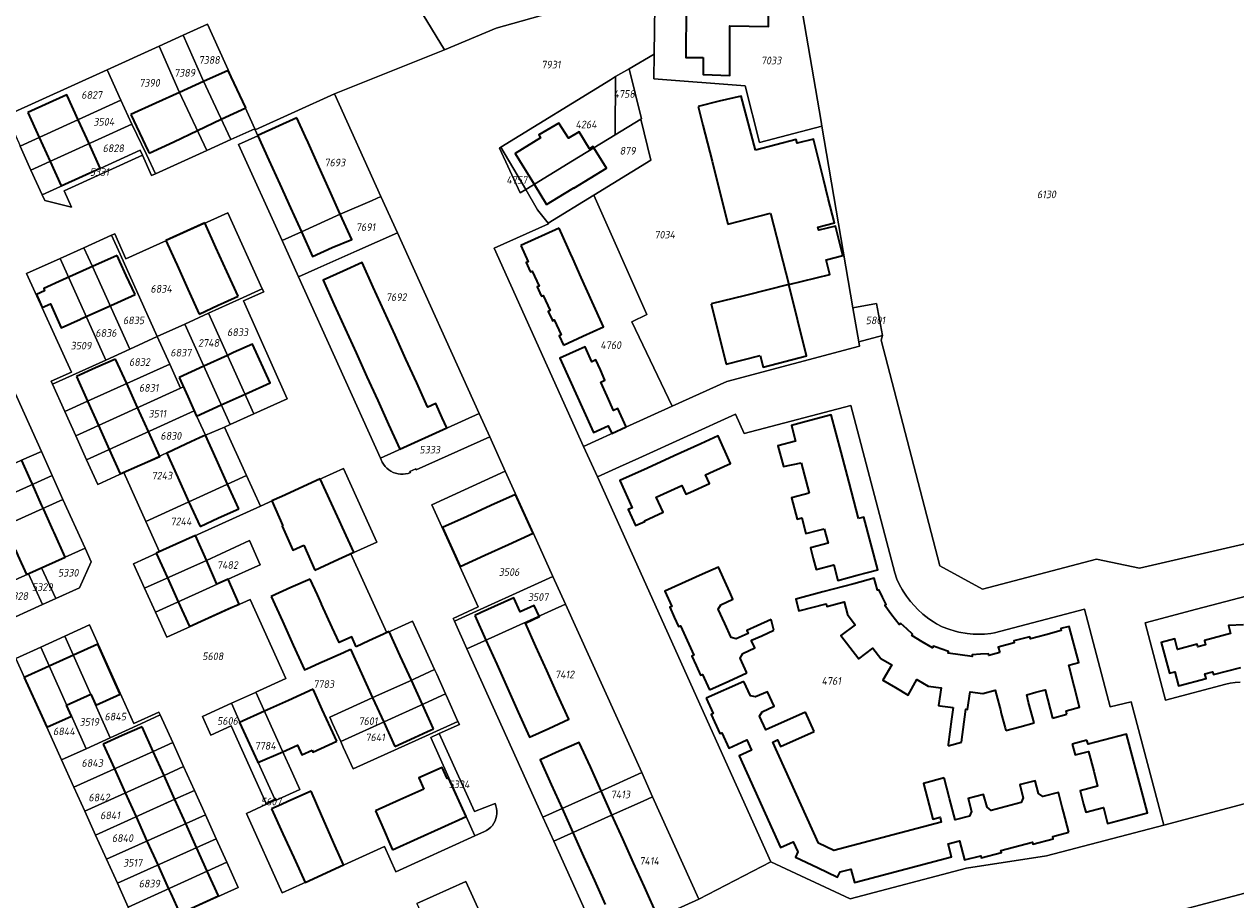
# Model space of a CAD drawing. Extents: x 177930 to 190767, y 381068 to 392034.
# Tile 167 of 256: x 183549 to 183834, y 385757 to 385963. Entities that reach past the tile are written whole.
import ezdxf
from ezdxf.enums import TextEntityAlignment as Align

# ---------------------------------------------------------------- set-up
doc = ezdxf.new("R2010")
doc.units = 0
for name, color, linetype, lineweight in [('B-XX-KG-GRENS_PERCEEL-GV', 150, 'Continuous', 25), ('B-XX-KG-GRENS_PERCEEL-S', 150, 'Continuous', 25), ('B-XX-OG-BEBOUWING-G', 7, 'Continuous', 35)]:
    doc.layers.add(name, color=color, linetype=linetype, lineweight=lineweight)
doc.styles.add('NLCS-ISO', font='NLCS-ISO.ttf', dxfattribs={"height": 1.8})

# ---------------------------------------------------------------- blocks, each defined once
blk = doc.blocks.new('SKG-PERCEELNUMMER-SO')
at = {"layer": 'DefPoints'}
blk.add_point((0, 0), dxfattribs=at)
at = {"style": 'NLCS-ISO', "oblique": 10, "flags": 1}
blk.add_attdef('GEMEENTECODE', text='', height=1.8, dxfattribs=at).set_placement((-0.5, 2.55), align=Align.MIDDLE_RIGHT)
blk.add_attdef('SECTIE', text='', height=1.8, dxfattribs=at).set_placement((0.5, 2.5), align=Align.MIDDLE_LEFT)
at = {"style": 'NLCS-ISO', "oblique": 10}
blk.add_attdef('PERCEELNUMMER', text='', height=1.8, dxfattribs=at).set_placement((0, 0), align=Align.MIDDLE_CENTER)

msp = doc.modelspace()

# ---------------------------------------------------------------- linework, layer by layer
at = {"layer": 'B-XX-KG-GRENS_PERCEEL-GV'}
for points in [[(183662.236, 386011.545), (183660.505, 386018.024), (183627.049, 386023.208), (183626.708, 386021.435), (183616.203, 386021.823), (183610.191, 386017.893), (183626.586, 385992.233), (183647.777, 385957.34), (183659.983, 385962.496), (183674.278, 385966.469), (183667.577, 385991.551), (183659.532, 385993.143)], [(183711.521, 385973.526), (183697.479, 385973.535), (183697.247, 385956.323), (183697.17, 385950.57), (183718.67, 385948.915), (183722.045, 385935.534), (183736.739, 385939.422), (183736.557, 385940.483), (183730.901, 385973.513)], [(183597.466, 385936.237), (183603.07, 385938.777), (183591.943, 385963.406), (183586.236, 385960.817), (183590.914, 385950.126)], [(183580.581, 385958.252), (183585.307, 385947.481), (183591.814, 385933.675), (183597.466, 385936.237), (183590.914, 385950.126), (183586.236, 385960.817)], [(183591.814, 385933.675), (183585.307, 385947.481), (183580.581, 385958.252), (183568.309, 385952.685), (183571.556, 385945.513), (183574.117, 385939.855), (183577.544, 385932.672), (183579.688, 385928.178)], [(183691.361, 385952.924), (183694.231, 385941.099), (183694.1, 385941.019), (183696.457, 385931.351), (183682.996, 385923.093), (183695.469, 385895.009), (183691.954, 385893.279), (183701.48, 385873.4), (183714.38, 385879.21), (183745.628, 385887.505), (183745.449, 385888.549), (183744.084, 385896.524), (183736.739, 385939.422), (183722.045, 385935.534), (183718.67, 385948.915), (183697.17, 385950.57), (183697.247, 385956.323)], [(183547.801, 385934.679), (183571.556, 385945.513), (183568.309, 385952.685), (183544.548, 385941.907), (183547.456, 385935.446)], [(183666.947, 385924.474), (183677.959, 385931.189), (183688.035, 385937.325), (183688.143, 385951.066), (183686.896, 385950.3), (183661.122, 385934.46)], [(183694.1, 385941.019), (183694.231, 385941.099), (183691.361, 385952.924), (183688.143, 385951.066), (183688.035, 385937.325)], [(183547.801, 385934.679), (183550.342, 385929.033), (183574.117, 385939.855), (183571.556, 385945.513)], [(183614.077, 385914.487), (183623.255, 385918.636), (183630.755, 385921.839), (183632.836, 385922.776), (183621.853, 385946.983), (183603.173, 385938.5), (183603.793, 385937.135), (183599.257, 385935.075), (183609.511, 385912.419)], [(183552.96, 385923.216), (183566.631, 385929.407), (183576.068, 385933.722), (183576.614, 385932.514), (183578.768, 385927.761), (183579.688, 385928.178), (183577.544, 385932.672), (183574.117, 385939.855), (183550.342, 385929.033)], [(183694.1, 385941.019), (183688.035, 385937.325), (183677.959, 385931.189), (183666.947, 385924.474), (183669.746, 385919.675), (183672.219, 385916.482), (183682.996, 385923.093), (183696.457, 385931.351)], [(183552.96, 385923.216), (183553.576, 385921.848), (183559.912, 385920.316), (183558.179, 385924.142), (183576.614, 385932.514), (183576.068, 385933.722), (183566.631, 385929.407)], [(183666.947, 385924.474), (183661.122, 385934.46), (183660.78, 385934.21), (183665.631, 385923.671)], [(183609.511, 385912.419), (183613.398, 385903.831), (183617.979, 385905.874), (183627.163, 385909.97), (183636.714, 385914.23), (183632.836, 385922.776), (183630.755, 385921.839), (183623.255, 385918.636), (183614.077, 385914.487)], [(183682.996, 385923.093), (183672.219, 385916.482), (183672.286, 385916.395), (183659.5, 385910.6), (183680.55, 385863.9), (183690.56, 385868.46), (183701.48, 385873.4), (183691.954, 385893.279), (183695.469, 385895.009)], [(183549.278, 385904.617), (183557.211, 385908.203), (183562.811, 385910.735), (183569.329, 385913.681), (183570.128, 385914.042), (183572.704, 385908.093), (183596.762, 385918.954), (183604.851, 385901.074), (183605.19, 385900.324), (183600.439, 385898.173), (183610.722, 385875.139), (183602.897, 385871.598), (183597.296, 385869.064), (183595.938, 385868.449), (183601.119, 385857.027), (183604.4, 385849.795), (183609.4, 385852.068), (183624.023, 385858.693), (183631.867, 385841.356), (183625.704, 385838.57), (183634.181, 385819.946), (183640.299, 385822.717), (183645.469, 385811.288), (183645.964, 385810.193), (183648.065, 385805.549), (183648.528, 385804.526), (183650.986, 385799.092), (183651.309, 385798.378), (183646.588, 385796.218), (183654.882, 385777.82), (183659.714, 385779.731), (183659.93, 385779.165), (183660.076, 385778.577), (183660.15, 385777.976), (183660.15, 385777.37), (183660.078, 385776.768), (183659.934, 385776.18), (183659.72, 385775.613), (183659.439, 385775.077), (183659.096, 385774.578), (183658.694, 385774.124), (183658.241, 385773.722), (183657.743, 385773.377), (183657.207, 385773.095), (183654.975, 385772.084), (183636.338, 385763.644), (183633.643, 385769.566), (183624.177, 385765.275), (183609.562, 385758.694), (183601.124, 385777.362), (183605.863, 385779.553), (183605.772, 385779.753), (183597.517, 385798.005), (183592.746, 385795.858), (183590.749, 385800.267), (183597.571, 385803.358), (183603.237, 385805.925), (183603.329, 385805.967), (183610.447, 385809.192), (183601.969, 385827.83), (183582.328, 385818.942), (183579.661, 385824.84), (183577.106, 385830.492), (183574.51, 385836.235), (183579.966, 385838.716), (183580.634, 385839.014), (183577.395, 385846.21), (183572.219, 385857.711), (183566.063, 385854.922), (183563.431, 385860.745), (183560.88, 385866.389), (183558.283, 385872.135), (183555.38, 385878.557), (183555.069, 385879.245), (183559.894, 385881.417)], [(183580.105, 385889.773), (183586.57, 385892.71), (183592.206, 385895.266), (183599.463, 385898.599), (183604.851, 385901.074), (183596.762, 385918.954), (183572.704, 385908.093), (183570.128, 385914.042), (183569.329, 385913.681), (183571.343, 385909.212)], [(183564.825, 385906.272), (183573.602, 385886.819), (183580.105, 385889.773), (183571.343, 385909.212), (183569.329, 385913.681), (183562.811, 385910.735)], [(183613.398, 385903.831), (183632.731, 385861.114), (183656.016, 385871.689), (183636.714, 385914.23), (183627.163, 385909.97), (183617.979, 385905.874)], [(183562.811, 385910.735), (183557.211, 385908.203), (183567.957, 385884.255), (183573.602, 385886.819), (183564.825, 385906.272)], [(183567.957, 385884.255), (183557.211, 385908.203), (183549.278, 385904.617), (183559.894, 385881.417), (183555.069, 385879.245), (183555.38, 385878.557)], [(183604.851, 385901.074), (183599.463, 385898.599), (183592.206, 385895.266), (183602.897, 385871.598), (183610.722, 385875.139), (183600.439, 385898.173), (183605.19, 385900.324)], [(183744.084, 385896.524), (183745.449, 385888.549), (183751.019, 385890.006), (183749.605, 385897.588)], [(183597.296, 385869.064), (183602.897, 385871.598), (183592.206, 385895.266), (183586.57, 385892.71)], [(183516.793, 385880.288), (183529.474, 385852.219), (183542.672, 385858.155), (183548.144, 385860.616), (183552.783, 385862.702), (183540.039, 385890.907), (183526.276, 385884.649), (183523.609, 385883.445)], [(183586.57, 385892.71), (183580.105, 385889.773), (183583.043, 385883.255), (183585.582, 385877.622), (183586.261, 385877.932), (183588.816, 385872.283), (183591.437, 385866.534), (183595.938, 385868.449), (183597.296, 385869.064)], [(183555.38, 385878.557), (183558.283, 385872.135), (183563.673, 385874.556), (183583.043, 385883.255), (183580.105, 385889.773), (183573.602, 385886.819), (183567.957, 385884.255)], [(183585.582, 385877.622), (183583.043, 385883.255), (183563.673, 385874.556), (183558.283, 385872.135), (183560.88, 385866.389)], [(183560.88, 385866.389), (183563.431, 385860.745), (183588.816, 385872.283), (183586.261, 385877.932), (183585.582, 385877.622)], [(183683.84, 385856.69), (183724.74, 385765.99), (183743.41, 385757.24), (183770.83, 385764.48), (183789.69, 385767.41), (183817.32, 385774.62), (183809.63, 385803.71), (183804.71, 385802.49), (183798.64, 385825.53), (183777.45, 385819.95), (183776.583, 385819.802), (183775.052, 385819.648), (183773.82, 385819.61), (183773.371, 385819.624), (183772.397, 385819.62), (183771.013, 385819.759), (183769.04, 385820.1), (183768.136, 385820.308), (183766.667, 385820.782), (183765.116, 385821.392), (183763.74, 385822.1), (183763.025, 385822.537), (183761.925, 385823.292), (183760.53, 385824.343), (183759.36, 385825.46), (183758.549, 385826.303), (183757.633, 385827.341), (183756.69, 385828.564), (183755.95, 385829.75), (183755.651, 385830.178), (183755.039, 385831.303), (183754.445, 385832.621), (183753.92, 385834.1), (183743.58, 385873.55), (183718.46, 385866.92), (183716.41, 385871.47), (183693.626, 385861.131), (183689.073, 385859.065)], [(183572.219, 385857.711), (183591.437, 385866.534), (183588.816, 385872.283), (183563.431, 385860.745), (183566.063, 385854.922)], [(183656.016, 385871.689), (183632.731, 385861.114), (183633.143, 385860.203), (183633.442, 385859.682), (183633.8, 385859.199), (183634.21, 385858.761), (183634.669, 385858.373), (183635.169, 385858.04), (183635.704, 385857.768), (183636.267, 385857.559), (183636.851, 385857.416), (183637.447, 385857.342), (183638.047, 385857.337), (183638.645, 385857.401), (183639.23, 385857.534), (183639.797, 385857.733), (183639.673, 385858.006), (183641.04, 385858.624), (183641.164, 385858.351), (183658.486, 385866.176)], [(183595.938, 385868.449), (183591.437, 385866.534), (183572.219, 385857.711), (183577.395, 385846.21), (183601.119, 385857.027)], [(183552.783, 385862.702), (183548.144, 385860.616), (183542.672, 385858.155), (183529.474, 385852.219), (183532.05, 385846.518), (183541.561, 385850.859), (183555.335, 385857.053)], [(183555.335, 385857.053), (183541.561, 385850.859), (183532.05, 385846.518), (183534.627, 385840.812), (183544.105, 385845.205), (183557.888, 385851.403)], [(183650.986, 385799.092), (183644.206, 385796.028), (183626.255, 385787.917), (183624.494, 385791.805), (183623.941, 385793.026), (183623.353, 385794.325), (183621.423, 385798.584), (183620.754, 385800.063), (183631.65, 385805.012), (183639.541, 385808.596), (183645.469, 385811.288), (183640.299, 385822.717), (183634.181, 385819.946), (183625.704, 385838.57), (183631.867, 385841.356), (183624.023, 385858.693), (183609.4, 385852.068), (183604.4, 385849.795), (183580.634, 385839.014), (183579.966, 385838.716), (183574.51, 385836.235), (183577.106, 385830.492), (183591.698, 385837.023), (183601.813, 385841.685), (183604.362, 385835.997), (183601.678, 385834.794), (183596.812, 385832.566), (183579.661, 385824.84), (183582.328, 385818.942), (183601.969, 385827.83), (183610.447, 385809.192), (183603.329, 385805.967), (183609.571, 385792.238), (183612.016, 385786.865), (183613.744, 385783.045), (183607.972, 385780.423), (183607.932, 385780.51), (183605.863, 385779.553), (183601.124, 385777.362), (183609.562, 385758.694), (183624.177, 385765.275), (183633.643, 385769.566), (183636.338, 385763.644), (183654.975, 385772.084), (183648.813, 385785.744), (183644.548, 385795.285), (183646.588, 385796.218), (183651.309, 385798.378)], [(183604.4, 385849.795), (183601.119, 385857.027), (183577.395, 385846.21), (183580.634, 385839.014)], [(183673.368, 385833.22), (183668.771, 385843.378), (183662.123, 385858.059), (183644.857, 385850.134), (183655.76, 385826.049), (183649.826, 385823.35), (183650.131, 385822.676)], [(183534.627, 385840.812), (183539.791, 385829.385), (183549.75, 385833.885), (183552.83, 385835.277), (183563.081, 385839.909), (183557.888, 385851.403), (183544.105, 385845.205)], [(183563.081, 385839.909), (183552.83, 385835.277), (183556.176, 385828.01), (183561.79, 385830.547), (183564.518, 385836.729)], [(183596.812, 385832.566), (183601.678, 385834.794), (183604.362, 385835.997), (183601.813, 385841.685), (183591.698, 385837.023), (183577.106, 385830.492), (183579.661, 385824.84)], [(183539.791, 385829.385), (183543.07, 385822.088), (183553.049, 385826.597), (183549.75, 385833.885)], [(183553.049, 385826.597), (183556.176, 385828.01), (183552.83, 385835.277), (183549.75, 385833.885)], [(183673.368, 385833.22), (183650.131, 385822.676), (183653.075, 385816.172), (183676.32, 385826.697)], [(183653.075, 385816.172), (183671.022, 385776.521), (183684.648, 385782.618), (183694.283, 385787.006), (183676.32, 385826.697)], [(183580.788, 385800.621), (183580.509, 385801.238), (183574.588, 385798.562), (183570.346, 385808.022), (183564.13, 385821.808), (183558.321, 385819.161), (183569.035, 385795.207), (183576.201, 385798.508)], [(183552.643, 385816.574), (183563.364, 385792.634), (183569.035, 385795.207), (183558.321, 385819.161)], [(183546.754, 385813.891), (183552.939, 385800.174), (183557.551, 385789.997), (183563.364, 385792.634), (183552.643, 385816.574)], [(183645.964, 385810.193), (183645.469, 385811.288), (183639.541, 385808.596), (183631.65, 385805.012), (183620.754, 385800.063), (183621.423, 385798.584), (183623.353, 385794.325), (183634.47, 385799.374), (183642.033, 385802.809), (183648.065, 385805.549)], [(183597.571, 385803.358), (183599.578, 385798.933), (183607.841, 385780.71), (183607.932, 385780.51), (183607.972, 385780.423), (183613.744, 385783.045), (183612.016, 385786.865), (183609.571, 385792.238), (183603.329, 385805.967), (183603.237, 385805.925)], [(183648.065, 385805.549), (183642.033, 385802.809), (183634.47, 385799.374), (183623.353, 385794.325), (183623.941, 385793.026), (183624.494, 385791.805), (183626.255, 385787.917), (183644.206, 385796.028), (183650.986, 385799.092), (183648.528, 385804.526)], [(183607.841, 385780.71), (183599.578, 385798.933), (183597.571, 385803.358), (183590.749, 385800.267), (183592.746, 385795.858), (183597.517, 385798.005), (183605.772, 385779.753)], [(183583.744, 385794.084), (183580.788, 385800.621), (183576.201, 385798.508), (183569.035, 385795.207), (183563.364, 385792.634), (183557.551, 385789.997), (183560.464, 385783.57), (183579.141, 385792.005)], [(183657.207, 385773.095), (183657.743, 385773.377), (183658.241, 385773.722), (183658.694, 385774.124), (183659.096, 385774.578), (183659.439, 385775.077), (183659.72, 385775.613), (183659.934, 385776.18), (183660.078, 385776.768), (183660.15, 385777.37), (183660.15, 385777.976), (183660.076, 385778.577), (183659.93, 385779.165), (183659.714, 385779.731), (183654.882, 385777.82), (183646.588, 385796.218), (183644.548, 385795.285), (183648.813, 385785.744), (183654.975, 385772.084)], [(183581.694, 385786.359), (183586.297, 385788.439), (183583.744, 385794.084), (183579.141, 385792.005), (183560.464, 385783.57), (183563.024, 385777.922)], [(183584.247, 385780.712), (183588.85, 385782.794), (183586.297, 385788.439), (183581.694, 385786.359), (183563.024, 385777.922), (183565.584, 385772.273)], [(183673.59, 385770.847), (183687.189, 385776.995), (183694.631, 385780.314), (183696.85, 385781.335), (183694.283, 385787.006), (183684.648, 385782.618), (183671.022, 385776.521)], [(183568.153, 385766.605), (183591.443, 385777.062), (183588.85, 385782.794), (183584.247, 385780.712), (183565.584, 385772.273)], [(183605.772, 385779.753), (183605.863, 385779.553), (183607.932, 385780.51), (183607.841, 385780.71)], [(183684.535, 385746.666), (183707.783, 385757.18), (183696.85, 385781.335), (183694.631, 385780.314), (183687.189, 385776.995), (183673.59, 385770.847)], [(183591.443, 385777.062), (183568.153, 385766.605), (183570.712, 385760.958), (183593.997, 385771.415)], [(183570.712, 385760.958), (183573.264, 385755.328), (183591.906, 385763.772), (183596.511, 385765.858), (183593.997, 385771.415)], [(183596.511, 385765.858), (183591.906, 385763.772), (183573.264, 385755.328), (183575.942, 385749.418), (183599.188, 385759.939)], [(183641.3, 385756.154), (183647.49, 385742.515), (183652.16, 385731.971), (183663.803, 385737.234), (183652.818, 385761.376)], [(183825.594, 385731.108), (183829.902, 385733.435), (183843.511, 385740.779), (183856.259, 385747.672), (183851.504, 385756.45), (183847.097, 385761.425), (183813.913, 385752.626)]]:
    msp.add_lwpolyline(points, close=True, dxfattribs=at)
for points in [[(183544.548, 385941.907), (183568.309, 385952.685), (183580.581, 385958.252), (183586.236, 385960.817), (183591.943, 385963.406), (183603.07, 385938.777), (183603.173, 385938.5), (183621.853, 385946.983), (183647.777, 385957.34), (183626.586, 385992.233)], [(183674.278, 385966.469), (183659.983, 385962.496), (183647.777, 385957.34), (183621.853, 385946.983), (183632.836, 385922.776), (183636.714, 385914.23), (183656.016, 385871.689), (183658.486, 385866.176), (183662.123, 385858.059), (183668.771, 385843.378), (183673.368, 385833.22), (183676.32, 385826.697), (183694.283, 385787.006), (183696.85, 385781.335), (183707.783, 385757.18), (183724.74, 385765.99), (183683.84, 385856.69), (183680.55, 385863.9), (183659.5, 385910.6), (183672.286, 385916.395), (183672.219, 385916.482), (183669.746, 385919.675), (183666.947, 385924.474), (183665.631, 385923.671), (183660.78, 385934.21), (183661.122, 385934.46), (183686.896, 385950.3), (183688.143, 385951.066), (183691.361, 385952.924), (183697.247, 385956.323), (183697.479, 385973.535)], [(183730.901, 385973.513), (183736.557, 385940.483), (183736.739, 385939.422), (183744.084, 385896.524), (183749.605, 385897.588), (183751.019, 385890.006), (183750.76, 385888.94), (183764.576, 385835.775), (183774.59, 385830.24), (183801.48, 385837.31), (183811.61, 385835.23), (183858.25, 385845.94), (183859.63, 385848.36), (183852.39, 385875.86), (183858.661, 385886.946), (183852.047, 385912.083), (183853.968, 385912.602), (183856.949, 385913.408), (183856.756, 385923.71), (183856.57, 385933.742), (183856.381, 385943.873), (183856.322, 385947.016), (183856.194, 385953.925), (183856.007, 385963.967)], [(183684.535, 385746.666), (183673.59, 385770.847), (183671.022, 385776.521), (183653.075, 385816.172), (183650.131, 385822.676), (183649.826, 385823.35), (183655.76, 385826.049), (183644.857, 385850.134), (183662.123, 385858.059), (183658.486, 385866.176), (183641.164, 385858.351), (183641.04, 385858.624), (183639.673, 385858.006), (183639.797, 385857.733), (183639.23, 385857.534), (183638.645, 385857.401), (183638.047, 385857.337), (183637.447, 385857.342), (183636.851, 385857.416), (183636.267, 385857.559), (183635.704, 385857.768), (183635.169, 385858.04), (183634.669, 385858.373), (183634.21, 385858.761), (183633.8, 385859.199), (183633.442, 385859.682), (183633.143, 385860.203), (183632.731, 385861.114), (183613.398, 385903.831), (183609.511, 385912.419), (183599.257, 385935.075), (183603.793, 385937.135), (183603.173, 385938.5), (183603.07, 385938.777), (183597.466, 385936.237), (183591.814, 385933.675), (183579.688, 385928.178), (183578.768, 385927.761), (183576.614, 385932.514), (183558.179, 385924.142), (183559.912, 385920.316), (183553.576, 385921.848), (183552.96, 385923.216), (183550.342, 385929.033), (183547.801, 385934.679)], [(183540.039, 385890.907), (183552.783, 385862.702), (183555.335, 385857.053), (183557.888, 385851.403), (183563.081, 385839.909), (183564.518, 385836.729), (183561.79, 385830.547), (183556.176, 385828.01), (183553.049, 385826.597), (183543.07, 385822.088)], [(183858.25, 385845.94), (183811.61, 385835.23), (183801.48, 385837.31), (183774.59, 385830.24), (183764.576, 385835.775), (183750.76, 385888.94), (183751.019, 385890.006), (183745.449, 385888.549), (183745.628, 385887.505), (183714.38, 385879.21), (183701.48, 385873.4), (183690.56, 385868.46), (183680.55, 385863.9), (183683.84, 385856.69), (183689.073, 385859.065), (183693.626, 385861.131), (183716.41, 385871.47), (183718.46, 385866.92), (183743.58, 385873.55), (183753.92, 385834.1), (183754.445, 385832.621), (183755.039, 385831.303), (183755.651, 385830.178), (183755.95, 385829.75), (183756.69, 385828.564), (183757.633, 385827.341), (183758.549, 385826.303), (183759.36, 385825.46), (183760.53, 385824.343), (183761.925, 385823.292), (183763.025, 385822.537), (183763.74, 385822.1), (183765.116, 385821.392), (183766.667, 385820.782), (183768.136, 385820.308), (183769.04, 385820.1), (183771.013, 385819.759), (183772.397, 385819.62), (183773.371, 385819.624), (183773.82, 385819.61), (183775.052, 385819.648), (183776.583, 385819.802), (183777.45, 385819.95), (183798.64, 385825.53), (183804.71, 385802.49), (183809.63, 385803.71), (183817.32, 385774.62), (183851.37, 385783.68)], [(183835.337, 385808.29), (183834.157, 385808.242), (183833.014, 385808.089), (183831.97, 385807.85), (183817.77, 385804.11), (183812.94, 385822.35), (183825.08, 385825.53), (183846.98, 385831.3)], [(183846.98, 385831.3), (183825.08, 385825.53), (183812.94, 385822.35), (183817.77, 385804.11), (183831.97, 385807.85), (183833.014, 385808.089), (183834.157, 385808.242), (183835.337, 385808.29)], [(183546.754, 385813.891), (183552.643, 385816.574), (183558.321, 385819.161), (183564.13, 385821.808), (183570.346, 385808.022), (183574.588, 385798.562), (183580.509, 385801.238), (183580.788, 385800.621), (183583.744, 385794.084), (183586.297, 385788.439), (183588.85, 385782.794), (183591.443, 385777.062), (183593.997, 385771.415), (183596.511, 385765.858), (183599.188, 385759.939), (183575.942, 385749.418)], [(183542.592, 385721.393), (183554.281, 385649.115), (183591.336, 385665.918), (183593.724, 385666.416), (183595.482, 385706.354), (183584.573, 385730.436), (183575.942, 385749.418), (183573.264, 385755.328), (183570.712, 385760.958), (183568.153, 385766.605), (183565.584, 385772.273), (183563.024, 385777.922), (183560.464, 385783.57), (183557.551, 385789.997), (183552.939, 385800.174), (183546.754, 385813.891)], [(183851.37, 385783.68), (183817.32, 385774.62), (183789.69, 385767.41), (183770.83, 385764.48), (183743.41, 385757.24), (183724.74, 385765.99), (183707.783, 385757.18), (183684.535, 385746.666), (183663.803, 385737.234), (183652.16, 385731.971), (183646.504, 385729.415), (183629.419, 385721.693), (183623.777, 385719.143), (183595.482, 385706.354), (183593.724, 385666.416), (183596.413, 385660.477), (183600.562, 385653.058), (183605.123, 385645.861), (183610.352, 385639.133), (183617.117, 385631.756), (183624.551, 385625.084), (183631.888, 385618.267), (183610.922, 385586.446)], [(183641.3, 385756.154), (183652.818, 385761.376), (183663.803, 385737.234)], [(183678.125, 385604.699), (183657.726, 385617.948), (183656.197, 385619.178), (183675.344, 385648.253), (183694.573, 385677.454), (183712.412, 385704.544), (183717.037, 385710.17), (183721.294, 385714.913), (183724.693, 385718.276), (183728.193, 385721.17), (183733.713, 385725.457), (183737.822, 385728.045), (183742.646, 385730.784), (183747.559, 385733.499), (183759.181, 385738.114), (183779.279, 385743.443), (183813.913, 385752.626), (183847.097, 385761.425)]]:
    msp.add_lwpolyline(points, dxfattribs=at)
at = {"layer": 'B-XX-OG-BEBOUWING-G'}
msp.add_lwpolyline([(183708.783, 385955.559), (183708.797, 385951.523), (183715.056, 385951.308), (183715.092, 385963.038), (183724.17, 385962.903), (183724.287, 385971.224), (183713.158, 385971.503), (183708.44, 385971.556), (183703.421, 385971.608), (183703.379, 385967.547), (183704.802, 385967.533), (183704.678, 385955.601)], close=True, dxfattribs=at)
for points in [[(183596.836, 385952.532), (183591.015, 385949.89)], [(183600.989, 385943.735), (183596.836, 385952.532)], [(183591.015, 385949.89), (183585.375, 385947.329)], [(183558.891, 385946.613), (183558.815, 385946.782), (183549.62, 385942.626)], [(183561.467, 385940.912), (183558.891, 385946.613)], [(183579.734, 385944.769), (183573.912, 385942.126)], [(183585.375, 385947.329), (183579.734, 385944.769)], [(183721.11, 385933.735), (183717.746, 385946.447), (183712.528, 385945.247), (183707.609, 385944.005)], [(183549.62, 385942.626), (183552.285, 385936.724)], [(183573.912, 385942.126), (183577.982, 385933.501)], [(183595.207, 385941.007), (183600.989, 385943.735)], [(183707.609, 385944.005), (183708.162, 385941.815)], [(183708.162, 385941.815), (183708.715, 385939.628)], [(183564.022, 385935.26), (183561.467, 385940.912)], [(183589.605, 385938.363), (183595.207, 385941.007)], [(183613.007, 385941.341), (183603.802, 385937.172)], [(183615.637, 385935.531), (183615.039, 385936.856), (183613.007, 385941.341)], [(183683.034, 385934.28), (183682.85, 385934.58), (183681.98, 385934.06), (183679.522, 385938.064), (183677.013, 385936.523), (183674.793, 385940.11), (183670.077, 385937.368), (183670.455, 385936.67), (183664.438, 385932.969), (183668.922, 385925.679)], [(183708.715, 385939.628), (183710.858, 385931.145)], [(183552.285, 385936.724), (183554.834, 385931.078)], [(183584.004, 385935.72), (183589.605, 385938.363)], [(183603.802, 385937.172), (183603.816, 385937.14), (183606.434, 385931.362)], [(183738.266, 385922.362), (183737.11, 385926.855), (183734.747, 385936.337), (183730.91, 385935.381), (183730.69, 385936.27), (183721.11, 385933.735)], [(183566.628, 385929.493), (183564.022, 385935.26)], [(183577.982, 385933.501), (183578.222, 385932.992)], [(183578.222, 385932.992), (183584.004, 385935.72)], [(183618.176, 385929.899), (183615.637, 385935.531)], [(183671.852, 385920.916), (183676.111, 385923.536), (183678.27, 385924.879), (183678.327, 385924.785), (183685.979, 385929.47), (183683.034, 385934.28)], [(183554.834, 385931.078), (183557.427, 385925.335)], [(183606.434, 385931.362), (183608.982, 385925.735)], [(183710.858, 385931.145), (183714.614, 385916.276)], [(183557.427, 385925.335), (183566.628, 385929.493)], [(183620.716, 385924.267), (183618.176, 385929.899)], [(183608.982, 385925.735), (183611.532, 385920.107)], [(183668.922, 385925.679), (183671.852, 385920.916)], [(183623.255, 385918.636), (183620.716, 385924.267)], [(183728.985, 385902.027), (183738.608, 385904.439), (183737.742, 385907.893), (183741.726, 385908.918), (183739.944, 385915.842), (183736.017, 385914.832), (183735.836, 385915.563), (183739.756, 385916.572), (183738.266, 385922.362)], [(183611.532, 385920.107), (183614.08, 385914.48)], [(183591.304, 385916.605), (183582.133, 385912.45)], [(183593.948, 385910.77), (183591.304, 385916.605)], [(183614.08, 385914.48), (183616.712, 385908.67), (183621.292, 385910.745), (183625.934, 385912.696), (183623.255, 385918.636)], [(183714.614, 385916.276), (183724.654, 385918.859)], [(183724.654, 385918.859), (183728.985, 385902.027)], [(183674.81, 385915.321), (183665.779, 385911.249)], [(183677.481, 385909.397), (183676.865, 385910.763), (183674.81, 385915.321)], [(183582.133, 385912.45), (183584.243, 385907.794), (183584.774, 385906.613)], [(183596.509, 385905.117), (183593.948, 385910.77)], [(183665.779, 385911.249), (183667.5, 385907.431), (183667.048, 385907.228), (183667.989, 385905.141)], [(183570.659, 385908.904), (183564.171, 385905.976)], [(183571.315, 385907.451), (183570.659, 385908.904)], [(183574.86, 385899.687), (183572.781, 385904.201), (183571.315, 385907.451)], [(183680.053, 385903.697), (183678.035, 385908.171), (183677.481, 385909.397)], [(183564.171, 385905.976), (183557.866, 385903.131)], [(183584.774, 385906.613), (183587.318, 385900.953)], [(183599.153, 385899.282), (183596.509, 385905.117)], [(183631.03, 385901.409), (183628.385, 385907.234), (183623.89, 385905.185), (183619.19, 385903.051), (183621.833, 385897.232)], [(183667.989, 385905.141), (183668.048, 385905.01), (183668.49, 385905.209), (183670.082, 385901.678), (183669.642, 385901.479), (183670.57, 385899.421)], [(183557.866, 385903.131), (183553.332, 385901.085), (183553.564, 385900.572), (183551.61, 385899.701)], [(183682.634, 385897.976), (183680.053, 385903.697)], [(183728.985, 385902.027), (183718.741, 385899.495)], [(183722.242, 385885.333), (183722.934, 385882.55), (183733.099, 385885.23), (183728.985, 385902.027)], [(183551.61, 385899.701), (183552.99, 385896.605)], [(183568.332, 385896.755), (183574.86, 385899.687)], [(183587.318, 385900.953), (183589.961, 385895.075)], [(183589.961, 385895.075), (183594.468, 385897.16), (183595.887, 385897.803), (183599.153, 385899.282)], [(183633.59, 385895.773), (183631.03, 385901.409)], [(183670.57, 385899.421), (183670.634, 385899.28), (183671.085, 385899.484), (183672.683, 385895.94), (183672.227, 385895.735), (183673.146, 385893.698)], [(183718.741, 385899.495), (183710.667, 385897.499)], [(183552.99, 385896.605), (183554.958, 385897.482), (183557.488, 385891.875), (183562.022, 385893.92)], [(183562.022, 385893.92), (183562.066, 385893.94), (183568.332, 385896.755)], [(183621.833, 385897.232), (183624.393, 385891.595)], [(183675.823, 385887.801), (183680.381, 385889.856), (183685.287, 385892.096), (183682.634, 385897.976)], [(183710.667, 385897.499), (183714.174, 385883.315)], [(183636.15, 385890.136), (183633.59, 385895.773)], [(183673.146, 385893.698), (183673.225, 385893.523), (183673.682, 385893.729), (183675.273, 385890.2), (183674.831, 385890.001), (183675.823, 385887.801)], [(183624.393, 385891.595), (183626.953, 385885.959)], [(183600.806, 385876.227), (183606.698, 385878.905), (183602.549, 385888.034), (183598.106, 385886.014), (183596.68, 385885.362)], [(183638.71, 385884.499), (183636.15, 385890.136)], [(183596.68, 385885.362), (183591.066, 385882.797)], [(183626.953, 385885.959), (183629.513, 385880.322)], [(183684.543, 385881.918), (183683.48, 385884.296), (183682.524, 385883.869), (183680.965, 385887.357), (183679.564, 385886.767), (183675.01, 385884.71), (183677.671, 385878.816)], [(183714.174, 385883.315), (183722.242, 385885.333)], [(183570.285, 385884.498), (183565.583, 385882.439), (183561.041, 385880.39)], [(183572.901, 385878.726), (183570.285, 385884.498)], [(183591.066, 385882.797), (183585.26, 385880.144)], [(183641.27, 385878.862), (183638.71, 385884.499)], [(183686.147, 385875.765), (183684.665, 385879.079), (183685.622, 385879.506), (183684.543, 385881.918)], [(183561.041, 385880.39), (183563.67, 385874.562)], [(183585.26, 385880.144), (183587.273, 385875.656), (183589.375, 385871.032)], [(183629.513, 385880.322), (183632.073, 385874.685)], [(183575.482, 385873.03), (183572.901, 385878.726)], [(183595.202, 385873.68), (183600.806, 385876.227)], [(183643.83, 385873.226), (183641.27, 385878.862)], [(183677.671, 385878.816), (183680.25, 385873.103)], [(183563.67, 385874.562), (183566.255, 385868.833)], [(183589.375, 385871.032), (183595.202, 385873.68)], [(183632.073, 385874.685), (183634.633, 385869.049)], [(183634.633, 385869.049), (183637.276, 385863.23), (183648.364, 385868.265), (183647.289, 385870.632), (183645.753, 385874.026), (183643.859, 385873.162), (183643.83, 385873.226)], [(183690.62, 385868.51), (183688.665, 385872.836), (183687.658, 385872.385), (183686.147, 385875.765)], [(183578.04, 385867.385), (183575.482, 385873.03)], [(183680.25, 385873.103), (183682.91, 385867.21), (183686.39, 385868.77), (183687.21, 385866.95)], [(183741.291, 385862.52), (183738.972, 385871.313), (183732.192, 385869.519)], [(183566.255, 385868.833), (183568.802, 385863.186)], [(183687.21, 385866.95), (183690.62, 385868.51)], [(183732.192, 385869.519), (183729.575, 385868.827), (183730.561, 385865.115), (183726.396, 385864.005), (183727.683, 385859.174), (183731.889, 385860.041)], [(183568.802, 385863.186), (183571.394, 385857.442), (183575.988, 385859.514), (183580.686, 385861.546), (183578.04, 385867.385)], [(183588.002, 385864.974), (183586.86, 385864.455), (183582.357, 385862.303), (183584.963, 385856.54)], [(183590.068, 385865.913), (183588.002, 385864.974)], [(183594.053, 385860.776), (183591.437, 385866.534), (183590.068, 385865.913)], [(183711.194, 385858.033), (183715.229, 385859.857), (183712.348, 385866.366), (183708.258, 385864.512)], [(183708.258, 385864.512), (183701.939, 385861.648)], [(183743.172, 385855.386), (183741.291, 385862.52)], [(183550.67, 385855), (183550.125, 385856.211), (183548.148, 385860.606)], [(183596.671, 385855.013), (183594.053, 385860.776)], [(183701.939, 385861.648), (183695.62, 385858.784)], [(183731.889, 385860.041), (183733.762, 385852.905)], [(183584.963, 385856.54), (183587.571, 385850.773)], [(183618.501, 385856.266), (183609.449, 385852.128), (183607.084, 385851.067)], [(183621.163, 385850.441), (183618.501, 385856.266)], [(183695.62, 385858.784), (183689.121, 385855.839), (183692.007, 385849.453), (183691.091, 385849.056), (183692.836, 385845.215), (183695.003, 385846.2), (183694.925, 385846.372), (183699.321, 385848.369), (183697.703, 385851.931), (183698.552, 385852.315)], [(183705.796, 385853.138), (183710.278, 385855.165), (183709.357, 385857.202), (183711.194, 385858.033)], [(183552.856, 385850.141), (183550.67, 385855)], [(183599.31, 385849.203), (183596.671, 385855.013)], [(183698.552, 385852.315), (183703.739, 385854.661), (183704.66, 385852.624), (183705.796, 385853.138)], [(183745.402, 385846.927), (183743.172, 385855.386)], [(183587.571, 385850.773), (183590.179, 385845.004)], [(183607.084, 385851.067), (183609.715, 385845.201)], [(183623.04, 385846.336), (183621.163, 385850.441)], [(183664.55, 385852.587), (183658.743, 385849.952)], [(183668.71, 385843.438), (183664.55, 385852.587)], [(183733.762, 385852.905), (183729.609, 385851.815), (183730.93, 385846.784), (183732.008, 385847.067), (183732.963, 385843.407), (183736.067, 385844.158), (183737.323, 385844.488)], [(183553.34, 385849.065), (183552.856, 385850.141)], [(183555.789, 385843.619), (183555.586, 385844.071), (183553.34, 385849.065)], [(183590.179, 385845.004), (183594.544, 385847.038), (183599.31, 385849.203)], [(183658.743, 385849.952), (183653.118, 385847.4)], [(183609.715, 385845.201), (183609.525, 385845.116), (183612.064, 385839.453), (183614.631, 385840.604)], [(183623.743, 385844.799), (183623.04, 385846.336)], [(183626.405, 385838.974), (183623.743, 385844.799)], [(183653.118, 385847.4), (183647.309, 385844.764)], [(183647.309, 385844.764), (183651.476, 385835.601)], [(183748.277, 385841.016), (183746.638, 385847.245), (183745.402, 385846.927)], [(183546.669, 385839.5), (183547.251, 385838.211), (183549.274, 385833.714), (183558.399, 385837.818), (183555.789, 385843.619)], [(183589.119, 385842.859), (183584.523, 385840.826), (183579.849, 385838.71)], [(183591.681, 385837.062), (183589.119, 385842.859)], [(183662.898, 385840.795), (183668.71, 385843.438)], [(183737.323, 385844.488), (183738.222, 385841.06), (183734.07, 385839.97), (183734.735, 385837.445)], [(183614.631, 385840.604), (183617.24, 385834.74)], [(183617.24, 385834.74), (183621.782, 385836.861), (183626.405, 385838.974)], [(183657.275, 385838.238), (183662.898, 385840.795)], [(183734.735, 385837.445), (183735.4, 385834.92), (183739.569, 385836.016), (183740.548, 385832.293), (183745.08, 385833.515), (183749.916, 385834.788), (183748.277, 385841.016)], [(183579.849, 385838.71), (183582.483, 385832.895)], [(183594.18, 385831.406), (183591.681, 385837.062)], [(183651.476, 385835.601), (183657.275, 385838.238)], [(183715.025, 385829.551), (183714.24, 385831.3), (183712.353, 385835.433), (183708.622, 385833.775), (183699.771, 385829.796), (183701.398, 385826.177), (183700.943, 385825.973), (183701.972, 385823.684)], [(183582.483, 385832.895), (183585.034, 385827.263)], [(183599.391, 385826.73), (183596.811, 385832.569), (183594.18, 385831.406)], [(183616.168, 385832.599), (183611.554, 385830.605), (183606.952, 385828.527)], [(183618.792, 385826.816), (183617.849, 385828.894), (183616.168, 385832.599)], [(183751.069, 385828.348), (183750.242, 385830.045), (183749.868, 385829.975), (183749.075, 385832.836), (183744.257, 385831.501), (183737, 385829.61), (183730.607, 385827.929), (183731.339, 385825.146), (183737.732, 385826.828), (183737.91, 385826.15), (183741.979, 385827.225), (183742.76, 385824.27)], [(183606.952, 385828.527), (183609.599, 385822.665)], [(183670.158, 385823.907), (183668.975, 385826.436), (183665.647, 385824.88), (183664.145, 385828.198), (183659.56, 385826.14), (183656.444, 385824.739)], [(183713.848, 385822.14), (183712.334, 385825.499), (183712.915, 385826.585), (183715.77, 385827.89), (183715.025, 385829.551)], [(183753.277, 385824.151), (183751.569, 385826.417), (183751.897, 385826.65), (183751.069, 385828.348)], [(183585.034, 385827.263), (183587.667, 385821.449)], [(183587.667, 385821.449), (183596.802, 385825.586), (183599.391, 385826.73)], [(183621.351, 385821.175), (183618.852, 385826.683), (183618.792, 385826.816)], [(183656.444, 385824.739), (183654.946, 385824.066)], [(183609.599, 385822.665), (183612.148, 385817.019)], [(183654.946, 385824.066), (183657.578, 385818.211)], [(183669.346, 385816.711), (183666.864, 385822.194), (183670.224, 385823.765), (183670.158, 385823.907)], [(183701.972, 385823.684), (183702.983, 385821.433), (183703.444, 385821.64), (183705.006, 385818.166)], [(183724.783, 385823.091), (183721.512, 385821.618), (183719.086, 385820.539), (183719.41, 385819.82), (183716.537, 385818.551), (183715.342, 385818.827), (183713.848, 385822.14)], [(183725.458, 385820.55), (183724.783, 385823.091)], [(183742.76, 385824.27), (183744.601, 385821.85), (183741.25, 385819.3), (183743.345, 385816.55)], [(183756.74, 385820.869), (183755.331, 385822.126), (183754.984, 385821.886), (183753.277, 385824.151)], [(183836.092, 385821.816), (183832.61, 385821.65), (183833.094, 385819.817), (183826.909, 385818.183), (183827.184, 385817.141), (183825.341, 385816.654), (183825.178, 385817.272), (183820.603, 385816.064), (183819.962, 385818.533), (183816.757, 385817.701), (183818.673, 385810.417), (183819.979, 385810.736), (183820.845, 385807.473), (183827.321, 385809.193), (183827.04, 385810.253), (183828.856, 385810.752), (183829.032, 385810.107), (183835.519, 385811.812)], [(183626.981, 385816.689), (183625.943, 385819.005), (183622.945, 385817.662), (183621.351, 385821.175)], [(183633.4, 385819.639), (183629.942, 385818.049)], [(183634.789, 385820.269), (183634.404, 385820.094), (183633.4, 385819.639)], [(183637.391, 385814.539), (183634.789, 385820.269)], [(183720.182, 385818.105), (183720.143, 385818.191), (183722.57, 385819.268), (183725.458, 385820.55)], [(183760.399, 385817.869), (183757.989, 385819.306), (183758.148, 385819.613), (183756.74, 385820.869)], [(183789.52, 385819.508), (183785.904, 385818.552), (183785.771, 385819.038), (183783.887, 385818.541)], [(183794.297, 385801.539), (183797.482, 385802.451), (183794.975, 385812.365), (183797.294, 385812.987), (183795.072, 385821.486), (183793.048, 385820.954), (183793.137, 385820.465), (183789.52, 385819.508)], [(183566.065, 385817.273), (183560.325, 385814.68)], [(183571.394, 385805.491), (183570.212, 385808.095), (183566.065, 385817.273)], [(183612.148, 385817.019), (183614.774, 385811.203), (183616.244, 385811.866)], [(183618.411, 385812.844), (183619.545, 385813.356), (183624, 385815.336), (183625.68, 385816.092)], [(183625.68, 385816.092), (183628.265, 385810.394)], [(183629.942, 385818.049), (183626.981, 385816.689)], [(183657.578, 385818.211), (183660.116, 385812.563)], [(183671.906, 385811.057), (183669.346, 385816.711)], [(183705.006, 385818.166), (183706.575, 385814.674), (183706.126, 385814.472), (183707.13, 385812.239)], [(183719.073, 385810.553), (183717.519, 385814.002), (183718.086, 385815.116), (183720.95, 385816.4), (183720.182, 385818.105)], [(183743.345, 385816.55), (183745.44, 385813.8), (183748.765, 385816.355), (183750.62, 385813.94)], [(183764.824, 385816.158), (183763.042, 385816.772), (183762.809, 385816.432), (183760.399, 385817.869)], [(183769.368, 385814.775), (183766.555, 385815.159), (183766.606, 385815.545), (183764.824, 385816.158)], [(183783.887, 385818.541), (183782.003, 385818.044), (183782.108, 385817.568), (183778.341, 385816.574), (183778.665, 385815.304)], [(183560.325, 385814.68), (183554.641, 385812.112)], [(183639.997, 385808.803), (183637.391, 385814.539)], [(183750.62, 385813.94), (183753.231, 385812.416), (183751.12, 385808.8), (183754.095, 385807.05)], [(183774.109, 385814.898), (183772.215, 385814.787), (183772.181, 385814.391), (183769.368, 385814.775)], [(183778.665, 385815.304), (183776.079, 385814.616), (183776.003, 385815.01), (183774.109, 385814.898)], [(183554.641, 385812.112), (183548.755, 385809.452)], [(183616.244, 385811.866), (183618.411, 385812.844)], [(183628.265, 385810.394), (183630.867, 385804.657)], [(183660.116, 385812.563), (183662.661, 385806.902)], [(183674.465, 385805.404), (183671.906, 385811.057)], [(183707.13, 385812.239), (183708.165, 385809.937), (183708.617, 385810.14), (183710.238, 385806.534)], [(183710.238, 385806.534), (183714.798, 385808.584), (183719.073, 385810.553)], [(183548.755, 385809.452), (183552.894, 385800.291), (183554.063, 385797.71)], [(183642.602, 385803.067), (183639.997, 385808.803)], [(183718.328, 385808.483), (183709.48, 385804.58)], [(183732.855, 385801.27), (183723.535, 385797.087), (183722.077, 385800.277), (183722.645, 385801.348), (183725.507, 385802.648), (183723.958, 385806.063), (183721.115, 385804.838), (183719.925, 385805.07), (183718.328, 385808.483)], [(183754.095, 385807.05), (183757.07, 385805.3), (183759.172, 385808.946), (183761.82, 385807.42)], [(183558.751, 385802.934), (183564.445, 385805.492)], [(183564.445, 385805.492), (183565.588, 385802.924), (183571.394, 385805.491)], [(183616.825, 385806.692), (183610.999, 385804.035)], [(183622.436, 385794.386), (183621.047, 385797.479), (183619.01, 385801.901), (183616.825, 385806.692)], [(183630.867, 385804.657), (183633.47, 385798.92)], [(183662.661, 385806.902), (183665.205, 385801.241)], [(183665.205, 385801.241), (183667.831, 385795.399), (183672.374, 385797.44), (183677.097, 385799.591), (183674.465, 385805.404)], [(183761.82, 385807.42), (183764.85, 385806.992), (183764.26, 385802.82), (183764.555, 385802.781), (183767.703, 385802.362)], [(183769.656, 385794.168), (183770.663, 385801.969), (183771.11, 385801.91), (183771.682, 385806.066), (183774.7, 385805.65)], [(183774.7, 385805.65), (183777.632, 385806.428), (183778.709, 385802.367), (183778.844, 385801.78), (183779.035, 385800.947), (183779.933, 385797.558), (183780.097, 385796.941)], [(183786.758, 385798.706), (183785.477, 385803.539), (183785.05, 385805.362), (183787.216, 385805.949)], [(183787.216, 385805.949), (183789.383, 385806.537), (183791.131, 385799.871)], [(183554.063, 385797.71), (183559.917, 385800.342), (183558.751, 385802.934)], [(183610.999, 385804.035), (183605.354, 385801.461)], [(183645.204, 385797.337), (183642.602, 385803.067)], [(183709.48, 385804.58), (183711.12, 385800.96), (183710.66, 385800.73), (183712.7, 385796.22), (183713.16, 385796.42), (183714.79, 385792.8), (183717.889, 385794.205), (183719.034, 385794.724), (183720.16, 385792.27), (183719.015, 385791.755), (183717.27, 385790.97), (183727.03, 385769.36), (183730.02, 385770.72), (183731.1, 385768.32), (183730.54, 385767.11), (183735.759, 385764.629)], [(183767.631, 385801.827), (183767.334, 385799.609)], [(183767.703, 385802.362), (183767.631, 385801.827)], [(183605.354, 385801.461), (183599.527, 385798.804), (183603.699, 385789.656), (183603.831, 385789.367), (183609.678, 385791.919)], [(183734.916, 385796.736), (183732.855, 385801.27)], [(183767.334, 385799.609), (183766.533, 385793.638), (183766.485, 385793.326)], [(183791.131, 385799.871), (183794.47, 385800.762)], [(183794.47, 385800.762), (183794.297, 385801.539)], [(183576.51, 385797.825), (183571.872, 385795.729), (183567.361, 385793.69)], [(183579.145, 385791.998), (183576.51, 385797.825)], [(183633.47, 385798.92), (183636.095, 385793.133)], [(183636.095, 385793.133), (183640.698, 385795.29), (183643.834, 385796.714), (183645.204, 385797.337)], [(183737.784, 385769.509), (183735.976, 385770.369), (183725.195, 385794.213), (183726.28, 385794.726), (183726.99, 385793.159), (183734.916, 385796.736)], [(183780.097, 385796.941), (183783.428, 385797.824)], [(183783.428, 385797.824), (183786.758, 385798.706)], [(183567.361, 385793.69), (183569.996, 385787.861)], [(183609.678, 385791.919), (183613.185, 385793.449), (183614.184, 385791.224), (183616.583, 385792.264)], [(183616.583, 385792.264), (183616.772, 385791.843), (183622.436, 385794.386)], [(183682.182, 385788.334), (183679.566, 385794.138), (183674.848, 385792.051), (183670.354, 385790.032), (183672.975, 385784.198)], [(183766.485, 385793.326), (183769.656, 385794.168)], [(183799.228, 385794.65), (183795.765, 385793.737)], [(183795.765, 385793.737), (183796.438, 385791.184), (183799.602, 385792.017), (183800.826, 385787.342)], [(183810.222, 385789.823), (183808.574, 385796.066), (183799.494, 385793.683), (183799.228, 385794.65)], [(183581.697, 385786.352), (183579.145, 385791.998)], [(183569.996, 385787.861), (183572.548, 385782.216)], [(183647.056, 385774.008), (183652.881, 385776.644), (183648.753, 385785.768), (183648.462, 385785.636), (183647.289, 385788.236), (183641.752, 385785.738), (183642.927, 385783.134)], [(183684.729, 385782.685), (183682.182, 385788.334)], [(183811.821, 385783.767), (183810.222, 385789.823)], [(183584.249, 385780.707), (183581.697, 385786.352)], [(183765.54, 385785.749), (183760.723, 385784.458), (183762.934, 385776.068), (183764.64, 385776.496), (183764.889, 385775.322), (183739.591, 385768.65), (183737.784, 385769.509)], [(183793.414, 385778.89), (183792.502, 385782.328), (183788.805, 385781.348), (183787.843, 385782.051), (183787.038, 385785.085), (183785.455, 385784.665), (183783.608, 385784.174), (183783.404, 385784.12), (183784.209, 385781.086), (183783.727, 385779.985), (183776.651, 385778.106), (183775.686, 385778.822), (183774.881, 385781.857), (183771.247, 385780.892), (183772.049, 385777.852), (183771.57, 385776.757), (183768.167, 385775.854), (183766.834, 385780.92), (183765.54, 385785.749)], [(183800.826, 385787.342), (183801.757, 385783.788), (183797.603, 385782.7), (183798.276, 385780.19)], [(183572.548, 385782.216), (183575.101, 385776.571)], [(183616.369, 385782.597), (183611.604, 385780.502), (183608.645, 385779.155)], [(183618.909, 385776.794), (183616.369, 385782.597)], [(183642.927, 385783.134), (183637.281, 385780.587)], [(183672.975, 385784.198), (183675.514, 385778.546)], [(183687.275, 385777.037), (183684.729, 385782.685)], [(183798.276, 385780.19), (183798.436, 385779.593), (183798.948, 385777.659), (183803.105, 385778.759), (183804.09, 385775.037), (183813.471, 385777.52), (183811.821, 385783.767)], [(183586.833, 385774.992), (183584.249, 385780.707)], [(183608.645, 385779.155), (183607.069, 385778.438)], [(183637.281, 385780.587), (183631.522, 385777.989)], [(183575.101, 385776.571), (183577.673, 385770.88)], [(183607.069, 385778.438), (183609.721, 385772.612)], [(183621.396, 385771.113), (183618.909, 385776.794)], [(183631.522, 385777.989), (183633.55, 385773.323), (183634.947, 385770.235), (183635.588, 385768.819)], [(183675.514, 385778.546), (183678.053, 385772.894)], [(183689.822, 385771.388), (183687.275, 385777.037)], [(183795, 385772.93), (183793.713, 385777.762), (183793.414, 385778.89)], [(183589.386, 385769.344), (183586.833, 385774.992)], [(183641.413, 385771.455), (183647.056, 385774.008)], [(183577.673, 385770.88), (183580.227, 385765.231)], [(183609.721, 385772.612), (183612.289, 385766.968)], [(183624.029, 385765.279), (183621.953, 385769.84), (183621.396, 385771.113)], [(183635.588, 385768.819), (183641.413, 385771.455)], [(183678.053, 385772.894), (183680.592, 385767.242)], [(183692.368, 385765.739), (183689.822, 385771.388)], [(183735.759, 385764.629), (183740.47, 385762.39), (183741.08, 385763.58), (183743.59, 385764.24), (183744.45, 385761.09), (183767.34, 385767.16), (183766.54, 385770.19), (183769.161, 385770.916), (183770.35, 385766.41), (183774.19, 385767.41), (183774.32, 385766.93), (183779.11, 385768.2), (183778.97, 385768.66), (183786.36, 385770.64), (183786.49, 385770.16), (183791.29, 385771.42), (183791.17, 385771.91), (183795, 385772.93)], [(183591.906, 385763.771), (183589.386, 385769.344)], [(183580.227, 385765.231), (183582.757, 385759.634)], [(183612.289, 385766.968), (183614.941, 385761.142)], [(183614.941, 385761.142), (183624.029, 385765.279)], [(183680.592, 385767.242), (183683.132, 385761.589)], [(183694.915, 385760.09), (183692.368, 385765.739)], [(183594.541, 385757.943), (183591.906, 385763.771)], [(183582.757, 385759.634), (183583.272, 385758.496), (183585.392, 385753.807)], [(183683.132, 385761.589), (183685.671, 385755.937)], [(183697.538, 385754.257), (183695.543, 385758.697), (183694.915, 385760.09)], [(183585.392, 385753.807), (183594.541, 385757.943)]]:
    msp.add_lwpolyline(points, dxfattribs=at)

# ---------------------------------------------------------------- block references
at = {"layer": 'B-XX-KG-GRENS_PERCEEL-S'}
for p, values in [((183592.349, 385954.989), {'PERCEELNUMMER': '7388'}), ((183672.897, 385953.891), {'PERCEELNUMMER': '7931'}), ((183724.806, 385954.856), {'PERCEELNUMMER': '7033'}), ((183578.276, 385949.597), {'PERCEELNUMMER': '7390'}), ((183586.562, 385951.964), {'PERCEELNUMMER': '7389'}), ((183564.656, 385946.735), {'PERCEELNUMMER': '6827'}), ((183690.165, 385946.975), {'PERCEELNUMMER': '4758'}), ((183567.517, 385940.412), {'PERCEELNUMMER': '3504'}), ((183681.172, 385939.777), {'PERCEELNUMMER': '4264'}), ((183569.744, 385934.179), {'PERCEELNUMMER': '6828'}), ((183690.976, 385933.576), {'PERCEELNUMMER': '879'}), ((183621.975, 385930.806), {'PERCEELNUMMER': '7693'}), ((183566.475, 385928.575), {'PERCEELNUMMER': '5331'}), ((183664.855, 385926.695), {'PERCEELNUMMER': '4757'}), ((183789.69, 385923.301), {'PERCEELNUMMER': '6130'}), ((183629.21, 385915.576), {'PERCEELNUMMER': '7691'}), ((183699.715, 385913.799), {'PERCEELNUMMER': '7034'}), ((183581.024, 385901.039), {'PERCEELNUMMER': '6834'}), ((183636.444, 385899.077), {'PERCEELNUMMER': '7692'}), ((183574.521, 385893.607), {'PERCEELNUMMER': '6835'}), ((183749.375, 385893.605), {'PERCEELNUMMER': '5801'}), ((183568.018, 385890.634), {'PERCEELNUMMER': '6836'}), ((183599.046, 385890.82), {'PERCEELNUMMER': '6833'}), ((183562.139, 385887.642), {'PERCEELNUMMER': '3509'}), ((183592.206, 385888.288), {'PERCEELNUMMER': '2748'}), ((183686.979, 385887.763), {'PERCEELNUMMER': '4760'}), ((183575.921, 385883.782), {'PERCEELNUMMER': '6832'}), ((183585.668, 385885.989), {'PERCEELNUMMER': '6837'}), ((183578.095, 385877.694), {'PERCEELNUMMER': '6831'}), ((183580.125, 385871.606), {'PERCEELNUMMER': '3511'}), ((183583.314, 385866.388), {'PERCEELNUMMER': '6830'}), ((183644.327, 385863.126), {'PERCEELNUMMER': '5333'}), ((183581.203, 385857.004), {'PERCEELNUMMER': '7243'}), ((183585.699, 385846.214), {'PERCEELNUMMER': '7244'}), ((183596.639, 385835.935), {'PERCEELNUMMER': '7482'}), ((183559.118, 385834.121), {'PERCEELNUMMER': '5330'}), ((183663.023, 385834.277), {'PERCEELNUMMER': '3506'}), ((183553.019, 385830.73), {'PERCEELNUMMER': '5329'}), ((183547.173, 385828.619), {'PERCEELNUMMER': '5328'}), ((183669.879, 385828.381), {'PERCEELNUMMER': '3507'}), ((183593.189, 385814.424), {'PERCEELNUMMER': '5608'}), ((183676.109, 385810.139), {'PERCEELNUMMER': '7412'}), ((183619.334, 385807.87), {'PERCEELNUMMER': '7783'}), ((183738.972, 385808.612), {'PERCEELNUMMER': '4761'}), ((183564.091, 385798.958), {'PERCEELNUMMER': '3519'}), ((183570.21, 385800.203), {'PERCEELNUMMER': '6845'}), ((183596.655, 385799.185), {'PERCEELNUMMER': '5606'}), ((183629.783, 385799.14), {'PERCEELNUMMER': '7601'}), ((183558.114, 385796.728), {'PERCEELNUMMER': '6844'}), ((183631.471, 385795.323), {'PERCEELNUMMER': '7641'}), ((183605.55, 385793.323), {'PERCEELNUMMER': '7784'}), ((183564.771, 385789.259), {'PERCEELNUMMER': '6843'}), ((183651.235, 385784.245), {'PERCEELNUMMER': '5334'}), ((183566.395, 385781.14), {'PERCEELNUMMER': '6842'}), ((183689.278, 385781.864), {'PERCEELNUMMER': '7413'}), ((183606.965, 385780.175), {'PERCEELNUMMER': '5607'}), ((183568.993, 385776.918), {'PERCEELNUMMER': '6841'}), ((183571.916, 385771.56), {'PERCEELNUMMER': '6840'}), ((183574.309, 385765.755), {'PERCEELNUMMER': '3517'}), ((183696.056, 385766.177), {'PERCEELNUMMER': '7414'}), ((183578.248, 385760.844), {'PERCEELNUMMER': '6839'})]:
    msp.add_blockref('SKG-PERCEELNUMMER-SO', p, dxfattribs=at).add_auto_attribs(values)

doc.saveas('drawing.dxf')
